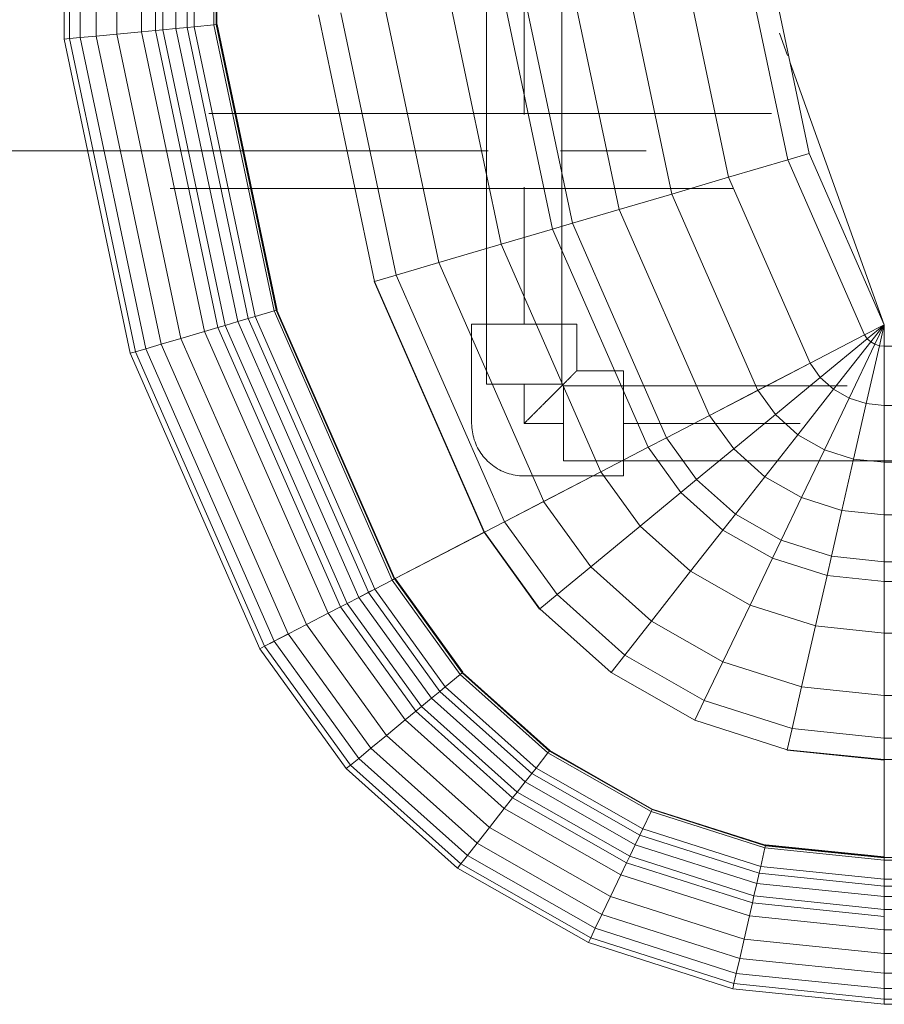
# Model space of a CAD drawing. Header units: millimetres. Extents: x 26623 to 48924, y 4737 to 39091.
# Tile 74 of 91: x 39844 to 40074, y 35569 to 35832. Entities that reach past the tile are written whole.
import ezdxf

# ---------------------------------------------------------------- set-up
doc = ezdxf.new("R2010")
doc.units = ezdxf.units.MM
doc.linetypes.add('ADSK_Скрыто', pattern=[300, 150, -150])
doc.linetypes.add('ADSK_Штриховая_ш3 п1_5', pattern=[225, 150, -75])
for name, color, linetype, lineweight in [('A-DETL-____-HDLN', 90, 'ADSK_Скрыто', 9), ('A-DETL-____-MBND', 5, 'ADSK_Штриховая_ш3 п1_5', 20), ('M-EQPM-____-OTLN', 50, 'Continuous', 20)]:
    doc.layers.add(name, color=color, linetype=linetype, lineweight=lineweight)

# ---------------------------------------------------------------- blocks, each defined once
blk = doc.blocks.new('Прямая форма - V line-609016-В_Этаж 03_Водопровод')
at = {"layer": 'M-EQPM-____-OTLN', "color": 253}
for p, q in [((124.56, -229.09), (124.56, -183.27)), ((140.36, -229.09), (140.36, -183.27)), ((155.5, -229.09), (155.5, -183.27)), ((169.53, -229.09), (169.53, -183.27)), ((182.02, -229.09), (182.02, -183.27)), ((187.3, -229.09), (187.3, -183.27)), ((201.03, -229.09), (201.03, -183.27)), ((217.65, -229.09), (217.65, -183.27)), ((229.01, -229.09), (229.01, -183.27)), ((234.78, -229.09), (234.78, -183.27)), ((260.84, -229.09), (260.84, -183.27)), ((261.6, -229.09), (261.6, -183.27)), ((266.64, -229.09), (266.64, -183.27)), ((268.48, -229.09), (268.48, -183.27)), ((271.3, -229.09), (271.3, -183.27)), ((274.68, -229.09), (274.68, -183.27)), ((280.15, -229.09), (280.15, -183.27)), ((286.45, -229.09), (286.45, -183.27)), ((291.73, -229.09), (291.73, -183.27)), ((295.82, -229.09), (295.82, -183.27)), ((298.6, -229.09), (298.6, -183.27)), ((299.99, -229.09), (299.99, -183.27)), ((118.83, -229.09), (49.02, -254.19)), ((73.23, -249.09), (118.83, -229.07)), ((124.56, -229.09), (118.83, -229.09)), ((118.83, -229.09), (124.43, -230.37)), ((118.83, -229.09), (124.56, -229.09)), ((118.83, -229.09), (124.04, -231.59)), ((118.83, -229.09), (124.43, -230.37)), ((118.83, -229.09), (123.41, -232.69)), ((118.83, -229.09), (124.04, -231.59)), ((118.83, -229.09), (122.57, -233.63)), ((118.83, -229.09), (123.41, -232.69)), ((118.83, -229.09), (121.56, -234.36)), ((118.83, -229.09), (122.57, -233.63)), ((121.57, -234.34), (118.85, -229.09)), ((124.04, -231.59), (124.43, -230.37)), ((124.04, -231.59), (124.43, -230.37)), ((124.43, -230.37), (124.56, -229.09)), ((124.43, -230.37), (124.56, -229.09)), ((139.86, -233.89), (124.43, -230.37)), ((139.86, -233.89), (124.43, -230.37)), ((140.36, -229.09), (124.56, -229.09)), ((140.36, -229.09), (124.56, -229.09)), ((139.86, -233.89), (140.36, -229.09)), ((139.86, -233.89), (140.36, -229.09)), ((155.5, -229.09), (140.36, -229.09)), ((155.5, -229.09), (140.36, -229.09)), ((154.66, -237.26), (155.5, -229.09)), ((154.66, -237.26), (155.5, -229.09)), ((169.53, -229.09), (155.5, -229.09)), ((169.53, -229.09), (155.5, -229.09)), ((168.36, -240.39), (169.53, -229.09)), ((168.36, -240.39), (169.53, -229.09)), ((182.02, -229.09), (169.53, -229.09)), ((182.02, -229.09), (169.53, -229.09)), ((180.56, -243.17), (182.02, -229.09)), ((180.56, -243.17), (182.02, -229.09)), ((187.3, -229.09), (182.02, -229.09)), ((187.3, -229.09), (182.02, -229.09)), ((185.73, -244.35), (187.3, -229.09)), ((185.73, -244.35), (187.3, -229.09)), ((201.03, -229.09), (187.3, -229.09)), ((201.03, -229.09), (187.3, -229.09)), ((199.15, -247.41), (201.03, -229.09)), ((199.15, -247.41), (201.03, -229.09)), ((217.65, -229.09), (201.03, -229.09)), ((217.65, -229.09), (201.03, -229.09)), ((215.38, -251.11), (217.65, -229.09)), ((215.38, -251.11), (217.65, -229.09)), ((229.01, -229.09), (217.65, -229.09)), ((229.01, -229.09), (217.65, -229.09)), ((226.48, -253.64), (229.01, -229.09)), ((226.48, -253.64), (229.01, -229.09)), ((234.78, -229.09), (229.01, -229.09)), ((234.78, -229.09), (229.01, -229.09)), ((232.12, -254.93), (234.78, -229.09)), ((232.12, -254.93), (234.78, -229.09)), ((232.25, -254.96), (234.91, -229.09)), ((232.25, -254.96), (234.91, -229.09)), ((260.84, -229.09), (234.78, -229.09)), ((234.91, -229.09), (234.78, -229.09)), ((260.71, -229.09), (234.91, -229.09)), ((257.45, -260.7), (260.71, -229.09)), ((257.45, -260.7), (260.71, -229.09)), ((257.58, -260.73), (260.84, -229.09)), ((257.58, -260.73), (260.84, -229.09)), ((257.71, -260.76), (260.97, -229.09)), ((257.71, -260.76), (260.97, -229.09)), ((258.32, -260.9), (261.6, -229.09)), ((258.32, -260.9), (261.6, -229.09)), ((260.84, -229.09), (260.71, -229.09)), ((260.97, -229.09), (260.84, -229.09)), ((261.6, -229.09), (260.97, -229.09)), ((266.64, -229.09), (261.6, -229.09)), ((266.64, -229.09), (261.6, -229.09)), ((263.25, -262.03), (266.64, -229.09)), ((263.25, -262.03), (266.64, -229.09)), ((265.04, -262.43), (268.48, -229.09)), ((265.04, -262.43), (268.48, -229.09)), ((268.48, -229.09), (266.64, -229.09)), ((268.48, -229.09), (266.64, -229.09)), ((267.8, -263.06), (271.3, -229.09)), ((267.8, -263.06), (271.3, -229.09)), ((271.3, -229.09), (268.48, -229.09)), ((271.3, -229.09), (268.48, -229.09)), ((271.1, -263.82), (274.68, -229.09)), ((271.1, -263.82), (274.68, -229.09)), ((274.68, -229.09), (271.3, -229.09)), ((274.68, -229.09), (271.3, -229.09)), ((272.96, -264.24), (276.59, -229.09)), ((272.96, -264.24), (276.59, -229.09)), ((276.59, -229.09), (274.68, -229.09)), ((276.59, -229.09), (274.68, -229.09)), ((276.45, -265.04), (280.15, -229.09)), ((276.45, -265.04), (280.15, -229.09)), ((280.15, -229.09), (276.59, -229.09)), ((280.15, -229.09), (276.59, -229.09)), ((286.45, -229.09), (280.15, -229.09)), ((286.45, -229.09), (280.15, -229.09)), ((282.6, -266.44), (286.45, -229.09)), ((282.6, -266.44), (286.45, -229.09)), ((291.73, -229.09), (286.45, -229.09)), ((291.73, -229.09), (286.45, -229.09)), ((287.76, -267.61), (291.73, -229.09)), ((287.76, -267.61), (291.73, -229.09)), ((295.82, -229.09), (291.73, -229.09)), ((295.82, -229.09), (291.73, -229.09)), ((291.75, -268.53), (295.82, -229.09)), ((291.75, -268.53), (295.82, -229.09)), ((294.47, -269.15), (298.6, -229.09)), ((294.47, -269.15), (298.6, -229.09)), ((298.6, -229.09), (295.82, -229.09)), ((298.6, -229.09), (295.82, -229.09)), ((295.83, -269.46), (299.99, -229.09)), ((295.83, -269.46), (299.99, -229.09)), ((299.99, -229.09), (298.6, -229.09)), ((299.99, -229.09), (298.6, -229.09)), ((122.57, -233.63), (123.41, -232.69)), ((122.57, -233.63), (123.41, -232.69)), ((123.41, -232.69), (124.04, -231.59)), ((123.41, -232.69), (124.04, -231.59)), ((136.04, -242.61), (123.41, -232.69)), ((136.04, -242.61), (123.41, -232.69)), ((138.4, -238.46), (124.04, -231.59)), ((138.4, -238.46), (124.04, -231.59)), ((74.91, -254.82), (121.57, -234.34)), ((74.91, -254.82), (121.57, -234.34)), ((121.56, -234.36), (122.57, -233.63)), ((121.56, -234.36), (122.57, -233.63)), ((129.09, -248.88), (121.56, -234.36)), ((129.11, -248.85), (121.57, -234.34)), ((132.89, -246.14), (122.57, -233.63)), ((132.89, -246.14), (122.57, -233.63)), ((138.4, -238.46), (139.86, -233.89)), ((138.4, -238.46), (139.86, -233.89)), ((154.66, -237.26), (139.86, -233.89)), ((154.66, -237.26), (139.86, -233.89)), ((136.04, -242.61), (138.4, -238.46)), ((136.04, -242.61), (138.4, -238.46)), ((152.17, -245.06), (138.4, -238.46)), ((152.17, -245.06), (138.4, -238.46)), ((152.17, -245.06), (154.66, -237.26)), ((152.17, -245.06), (154.66, -237.26)), ((168.36, -240.39), (154.66, -237.26)), ((168.36, -240.39), (154.66, -237.26)), ((164.92, -251.17), (168.36, -240.39)), ((164.92, -251.17), (168.36, -240.39)), ((180.56, -243.17), (168.36, -240.39)), ((180.56, -243.17), (168.36, -240.39)), ((132.89, -246.14), (136.04, -242.61)), ((132.89, -246.14), (136.04, -242.61)), ((148.15, -252.12), (136.04, -242.61)), ((148.15, -252.12), (136.04, -242.61)), ((176.28, -256.6), (180.56, -243.17)), ((176.28, -256.6), (180.56, -243.17)), ((185.73, -244.35), (180.56, -243.17)), ((185.73, -244.35), (180.56, -243.17)), ((129.09, -248.88), (132.89, -246.14)), ((129.09, -248.88), (132.89, -246.14)), ((142.78, -258.12), (132.89, -246.14)), ((142.78, -258.12), (132.89, -246.14)), ((148.15, -252.12), (152.17, -245.06)), ((148.15, -252.12), (152.17, -245.06)), ((164.92, -251.17), (152.17, -245.06)), ((164.92, -251.17), (152.17, -245.06)), ((181.08, -258.9), (185.73, -244.35)), ((181.08, -258.9), (185.73, -244.35)), ((199.15, -247.41), (185.73, -244.35)), ((199.15, -247.41), (185.73, -244.35)), ((24.73, -259.3), (73.23, -249.09)), ((74.91, -254.82), (73.23, -249.09)), ((74.91, -254.82), (73.23, -249.09)), ((79.55, -270.61), (129.11, -248.85)), ((79.55, -270.61), (129.11, -248.85)), ((136.31, -262.79), (129.09, -248.88)), ((136.33, -262.77), (129.11, -248.85)), ((193.57, -264.88), (199.15, -247.41)), ((193.57, -264.88), (199.15, -247.41)), ((215.38, -251.11), (199.15, -247.41)), ((215.38, -251.11), (199.15, -247.41)), ((159.36, -260.93), (164.92, -251.17)), ((159.36, -260.93), (164.92, -251.17)), ((176.28, -256.6), (164.92, -251.17)), ((176.28, -256.6), (164.92, -251.17)), ((208.67, -272.12), (215.38, -251.11)), ((208.67, -272.12), (215.38, -251.11)), ((226.48, -253.64), (215.38, -251.11)), ((226.48, -253.64), (215.38, -251.11)), ((142.78, -258.12), (148.15, -252.12)), ((142.78, -258.12), (148.15, -252.12)), ((159.36, -260.93), (148.15, -252.12)), ((159.36, -260.93), (148.15, -252.12)), ((219, -277.06), (226.48, -253.64)), ((219, -277.06), (226.48, -253.64)), ((232.12, -254.93), (226.48, -253.64)), ((232.12, -254.93), (226.48, -253.64)), ((25.3, -265.27), (74.91, -254.82)), ((25.3, -265.27), (74.91, -254.82)), ((47.1, -254.88), (41.1, -257.04)), ((79.55, -270.61), (74.91, -254.82)), ((79.55, -270.61), (74.91, -254.82)), ((169.35, -268.77), (176.28, -256.6)), ((169.35, -268.77), (176.28, -256.6)), ((181.08, -258.9), (176.28, -256.6)), ((181.08, -258.9), (176.28, -256.6)), ((224.25, -279.58), (232.12, -254.93)), ((224.25, -279.58), (232.12, -254.93)), ((232.25, -254.96), (232.12, -254.93)), ((232.25, -254.96), (232.12, -254.93)), ((136.31, -262.79), (142.78, -258.12)), ((136.31, -262.79), (142.78, -258.12)), ((151.94, -269.23), (142.78, -258.12)), ((151.94, -269.23), (142.78, -258.12)), ((173.57, -272.09), (181.08, -258.9)), ((173.57, -272.09), (181.08, -258.9)), ((193.57, -264.88), (181.08, -258.9)), ((193.57, -264.88), (181.08, -258.9)), ((151.94, -269.23), (159.36, -260.93)), ((151.94, -269.23), (159.36, -260.93)), ((169.35, -268.77), (159.36, -260.93)), ((169.35, -268.77), (159.36, -260.93)), ((247.94, -290.92), (257.58, -260.73)), ((247.94, -290.92), (257.58, -260.73)), ((248.06, -290.98), (257.71, -260.76)), ((248.06, -290.98), (257.71, -260.76)), ((248.63, -291.25), (258.32, -260.9)), ((248.63, -291.25), (258.32, -260.9)), ((253.22, -293.45), (263.25, -262.03)), ((253.22, -293.45), (263.25, -262.03)), ((254.88, -294.24), (265.04, -262.43)), ((254.88, -294.24), (265.04, -262.43)), ((257.45, -260.7), (257.58, -260.73)), ((257.58, -260.73), (257.45, -260.7)), ((257.71, -260.76), (257.58, -260.73)), ((257.71, -260.76), (257.58, -260.73)), ((258.32, -260.9), (257.71, -260.76)), ((258.32, -260.9), (257.71, -260.76)), ((263.25, -262.03), (258.32, -260.9)), ((263.25, -262.03), (258.32, -260.9)), ((265.04, -262.43), (263.25, -262.03)), ((265.04, -262.43), (263.25, -262.03)), ((267.8, -263.06), (265.04, -262.43)), ((267.8, -263.06), (265.04, -262.43)), ((84, -285.74), (136.33, -262.77)), ((84, -285.74), (136.33, -262.77)), ((143, -275.69), (136.31, -262.79)), ((143.01, -275.66), (136.33, -262.77)), ((184.55, -280.71), (193.57, -264.88)), ((184.55, -280.71), (193.57, -264.88)), ((208.67, -272.12), (193.57, -264.88)), ((208.67, -272.12), (193.57, -264.88)), ((257.45, -295.47), (267.8, -263.06)), ((257.45, -295.47), (267.8, -263.06)), ((260.52, -296.94), (271.1, -263.82)), ((260.52, -296.94), (271.1, -263.82)), ((262.26, -297.78), (272.96, -264.24)), ((262.26, -297.78), (272.96, -264.24)), ((265.5, -299.33), (276.45, -265.04)), ((265.5, -299.33), (276.45, -265.04)), ((271.1, -263.82), (267.8, -263.06)), ((271.1, -263.82), (267.8, -263.06)), ((272.96, -264.24), (271.1, -263.82)), ((272.96, -264.24), (271.1, -263.82)), ((276.45, -265.04), (272.96, -264.24)), ((276.45, -265.04), (272.96, -264.24)), ((282.6, -266.44), (276.45, -265.04)), ((282.6, -266.44), (276.45, -265.04)), ((271.23, -302.07), (282.6, -266.44)), ((271.23, -302.07), (282.6, -266.44)), ((276.02, -304.37), (287.76, -267.61)), ((276.02, -304.37), (287.76, -267.61)), ((287.76, -267.61), (282.6, -266.44)), ((287.76, -267.61), (282.6, -266.44)), ((291.75, -268.53), (287.76, -267.61)), ((291.75, -268.53), (287.76, -267.61)), ((143, -275.69), (151.94, -269.23)), ((143, -275.69), (151.94, -269.23)), ((160.1, -279.12), (151.94, -269.23)), ((160.1, -279.12), (151.94, -269.23)), ((160.1, -279.12), (169.35, -268.77)), ((160.1, -279.12), (169.35, -268.77)), ((173.57, -272.09), (169.35, -268.77)), ((173.57, -272.09), (169.35, -268.77)), ((279.74, -306.15), (291.75, -268.53)), ((279.74, -306.15), (291.75, -268.53)), ((282.27, -307.36), (294.47, -269.15)), ((282.27, -307.36), (294.47, -269.15)), ((283.54, -307.97), (295.83, -269.46)), ((283.54, -307.97), (295.83, -269.46)), ((294.47, -269.15), (291.75, -268.53)), ((294.47, -269.15), (291.75, -268.53)), ((295.83, -269.46), (294.47, -269.15)), ((295.83, -269.46), (294.47, -269.15)), ((26.87, -281.7), (79.55, -270.61)), ((26.87, -281.7), (79.55, -270.61)), ((84, -285.74), (79.55, -270.61)), ((84, -285.74), (79.55, -270.61)), ((163.55, -283.3), (173.57, -272.09)), ((163.55, -283.3), (173.57, -272.09)), ((184.55, -280.71), (173.57, -272.09)), ((184.55, -280.71), (173.57, -272.09)), ((197.84, -291.15), (208.67, -272.12)), ((197.84, -291.15), (208.67, -272.12)), ((219, -277.06), (208.67, -272.12)), ((219, -277.06), (208.67, -272.12)), ((88.13, -299.76), (143.01, -275.66)), ((88.13, -299.76), (143.01, -275.66)), ((148.95, -287.16), (143, -275.69)), ((148.97, -287.14), (143.01, -275.66)), ((206.92, -298.28), (219, -277.06)), ((206.92, -298.28), (219, -277.06)), ((224.25, -279.58), (219, -277.06)), ((224.25, -279.58), (219, -277.06)), ((148.95, -287.16), (160.1, -279.12)), ((148.95, -287.16), (160.1, -279.12)), ((163.55, -283.3), (160.1, -279.12)), ((163.55, -283.3), (160.1, -279.12)), ((172.52, -294.17), (184.55, -280.71)), ((172.52, -294.17), (184.55, -280.71)), ((197.84, -291.15), (184.55, -280.71)), ((197.84, -291.15), (184.55, -280.71)), ((211.54, -301.9), (224.25, -279.58)), ((224.25, -279.58), (211.54, -301.9)), ((151.47, -292.02), (163.55, -283.3)), ((151.47, -292.02), (163.55, -283.3)), ((172.52, -294.17), (163.55, -283.3)), ((172.52, -294.17), (163.55, -283.3)), ((28.37, -297.46), (84, -285.74)), ((28.37, -297.46), (84, -285.74)), ((88.13, -299.76), (84, -285.74)), ((88.13, -299.76), (84, -285.74)), ((91.79, -312.24), (148.97, -287.14)), ((91.79, -312.24), (148.97, -287.14)), ((151.47, -292.02), (148.95, -287.16)), ((151.49, -291.99), (148.97, -287.14)), ((183.37, -307.32), (197.84, -291.15)), ((183.37, -307.32), (197.84, -291.15)), ((206.92, -298.28), (197.84, -291.15)), ((206.92, -298.28), (197.84, -291.15)), ((247.94, -290.92), (232.37, -318.27)), ((232.37, -318.27), (247.94, -290.92)), ((232.48, -318.35), (248.06, -290.98)), ((232.48, -318.35), (248.06, -290.98)), ((232.98, -318.74), (248.63, -291.25)), ((232.98, -318.74), (248.63, -291.25)), ((248.06, -290.98), (247.94, -290.92)), ((248.06, -290.98), (247.94, -290.92)), ((248.63, -291.25), (248.06, -290.98)), ((248.63, -291.25), (248.06, -290.98)), ((253.22, -293.45), (248.63, -291.25)), ((253.22, -293.45), (248.63, -291.25)), ((93.35, -317.52), (151.49, -291.99)), ((93.35, -317.52), (151.49, -291.99)), ((158.02, -304.64), (151.47, -292.02)), ((158.03, -304.61), (151.49, -291.99)), ((237.01, -321.91), (253.22, -293.45)), ((237.01, -321.91), (253.22, -293.45)), ((254.88, -294.24), (253.22, -293.45)), ((254.88, -294.24), (253.22, -293.45)), ((158.02, -304.64), (172.52, -294.17)), ((158.02, -304.64), (172.52, -294.17)), ((183.37, -307.32), (172.52, -294.17)), ((183.37, -307.32), (172.52, -294.17)), ((238.47, -323.06), (254.88, -294.24)), ((238.47, -323.06), (254.88, -294.24)), ((240.73, -324.84), (257.45, -295.47)), ((240.73, -324.84), (257.45, -295.47)), ((257.45, -295.47), (254.88, -294.24)), ((257.45, -295.47), (254.88, -294.24)), ((260.52, -296.94), (257.45, -295.47)), ((260.52, -296.94), (257.45, -295.47)), ((190.79, -316.32), (206.92, -298.28)), ((190.79, -316.32), (206.92, -298.28)), ((211.54, -301.9), (206.92, -298.28)), ((211.54, -301.9), (206.92, -298.28)), ((243.43, -326.96), (260.52, -296.94)), ((243.43, -326.96), (260.52, -296.94)), ((244.96, -328.16), (262.26, -297.78)), ((244.96, -328.16), (262.26, -297.78)), ((262.26, -297.78), (260.52, -296.94)), ((262.26, -297.78), (260.52, -296.94)), ((265.5, -299.33), (262.26, -297.78)), ((265.5, -299.33), (262.26, -297.78)), ((29.77, -312.05), (88.13, -299.76)), ((29.77, -312.05), (88.13, -299.76)), ((91.79, -312.24), (88.13, -299.76)), ((91.79, -312.24), (88.13, -299.76)), ((247.81, -330.39), (265.5, -299.33)), ((247.81, -330.39), (265.5, -299.33)), ((271.23, -302.07), (265.5, -299.33)), ((271.23, -302.07), (265.5, -299.33)), ((194.56, -320.89), (211.54, -301.9)), ((211.54, -301.9), (194.56, -320.89)), ((252.85, -334.35), (271.23, -302.07)), ((252.85, -334.35), (271.23, -302.07)), ((257.07, -337.66), (276.02, -304.37)), ((257.07, -337.66), (276.02, -304.37)), ((276.02, -304.37), (271.23, -302.07)), ((276.02, -304.37), (271.23, -302.07)), ((279.74, -306.15), (276.02, -304.37)), ((279.74, -306.15), (276.02, -304.37)), ((97.38, -331.24), (158.03, -304.61)), ((97.38, -331.24), (158.03, -304.61)), ((165.94, -319.91), (158.02, -304.64)), ((165.96, -319.88), (158.03, -304.61)), ((260.34, -340.23), (279.74, -306.15)), ((260.34, -340.23), (279.74, -306.15)), ((282.27, -307.36), (279.74, -306.15)), ((282.27, -307.36), (279.74, -306.15)), ((165.94, -319.91), (183.37, -307.32)), ((165.94, -319.91), (183.37, -307.32)), ((190.79, -316.32), (183.37, -307.32)), ((190.79, -316.32), (183.37, -307.32)), ((262.56, -341.98), (282.27, -307.36)), ((262.56, -341.98), (282.27, -307.36)), ((263.67, -342.85), (283.54, -307.97)), ((263.67, -342.85), (283.54, -307.97)), ((283.54, -307.97), (282.27, -307.36)), ((283.54, -307.97), (282.27, -307.36)), ((31.01, -325.04), (91.79, -312.24)), ((31.01, -325.04), (91.79, -312.24)), ((93.35, -317.52), (91.79, -312.24)), ((93.35, -317.52), (91.79, -312.24)), ((31.53, -330.54), (93.35, -317.52)), ((31.53, -330.54), (93.35, -317.52)), ((97.38, -331.24), (93.35, -317.52)), ((97.38, -331.24), (93.35, -317.52)), ((171.36, -330.35), (190.79, -316.32)), ((171.36, -330.35), (190.79, -316.32)), ((194.56, -320.89), (190.79, -316.32)), ((194.56, -320.89), (190.79, -316.32)), ((102.26, -347.85), (165.96, -319.88)), ((102.26, -347.85), (165.96, -319.88)), ((171.36, -330.35), (165.94, -319.91)), ((171.37, -330.33), (165.96, -319.88)), ((232.37, -318.27), (211.59, -341.52)), ((211.59, -341.52), (232.37, -318.27)), ((211.67, -341.62), (232.48, -318.35)), ((211.67, -341.62), (232.48, -318.35)), ((212.08, -342.12), (232.98, -318.74)), ((212.08, -342.12), (232.98, -318.74)), ((232.48, -318.35), (232.37, -318.27)), ((232.48, -318.35), (232.37, -318.27)), ((232.98, -318.74), (232.48, -318.35)), ((232.98, -318.74), (232.48, -318.35)), ((237.01, -321.91), (232.98, -318.74)), ((237.01, -321.91), (232.98, -318.74)), ((174.11, -335.65), (194.56, -320.89)), ((174.11, -335.65), (194.56, -320.89)), ((194.65, -320.99), (174.17, -335.77)), ((174.17, -335.77), (194.65, -320.99)), ((194.65, -320.99), (194.56, -320.89)), ((194.65, -320.99), (194.56, -320.89)), ((215.37, -346.11), (237.01, -321.91)), ((215.37, -346.11), (237.01, -321.91)), ((238.47, -323.06), (237.01, -321.91)), ((238.47, -323.06), (237.01, -321.91)), ((216.57, -347.56), (238.47, -323.06)), ((216.57, -347.56), (238.47, -323.06)), ((218.42, -349.8), (240.73, -324.84)), ((218.42, -349.8), (240.73, -324.84)), ((240.73, -324.84), (238.47, -323.06)), ((240.73, -324.84), (238.47, -323.06)), ((243.43, -326.96), (240.73, -324.84)), ((243.43, -326.96), (240.73, -324.84)), ((220.62, -352.47), (243.43, -326.96)), ((220.62, -352.47), (243.43, -326.96)), ((244.96, -328.16), (243.43, -326.96)), ((244.96, -328.16), (243.43, -326.96)), ((105.6, -359.2), (171.37, -330.33)), ((105.6, -359.2), (171.37, -330.33)), ((174.12, -335.63), (171.37, -330.33)), ((221.87, -353.98), (244.96, -328.16)), ((221.87, -353.98), (244.96, -328.16)), ((224.2, -356.81), (247.81, -330.39)), ((224.2, -356.81), (247.81, -330.39)), ((247.81, -330.39), (244.96, -328.16)), ((247.81, -330.39), (244.96, -328.16)), ((252.85, -334.35), (247.81, -330.39)), ((252.85, -334.35), (247.81, -330.39)), ((32.89, -344.83), (97.38, -331.24)), ((32.89, -344.83), (97.38, -331.24)), ((102.26, -347.85), (97.38, -331.24)), ((102.26, -347.85), (97.38, -331.24)), ((107.3, -364.97), (174.12, -335.63)), ((107.3, -364.97), (174.12, -335.63)), ((107.33, -365.1), (174.19, -335.75)), ((107.33, -365.1), (174.19, -335.75)), ((174.17, -335.77), (174.11, -335.65)), ((174.19, -335.75), (174.12, -335.63)), ((174.17, -335.77), (186.47, -359.48)), ((186.5, -359.48), (174.19, -335.75)), ((228.31, -361.79), (252.85, -334.35)), ((228.31, -361.79), (252.85, -334.35)), ((257.07, -337.66), (252.85, -334.35)), ((257.07, -337.66), (252.85, -334.35)), ((231.76, -365.97), (257.07, -337.66)), ((231.76, -365.97), (257.07, -337.66)), ((260.34, -340.23), (257.07, -337.66)), ((260.34, -340.23), (257.07, -337.66)), ((234.43, -369.21), (260.34, -340.23)), ((234.43, -369.21), (260.34, -340.23)), ((262.56, -341.98), (260.34, -340.23)), ((262.56, -341.98), (260.34, -340.23)), ((211.5, -341.42), (186.47, -359.48)), ((186.47, -359.48), (211.5, -341.42)), ((186.56, -359.58), (211.59, -341.52)), ((186.56, -359.58), (211.59, -341.52)), ((186.62, -359.7), (211.67, -341.62)), ((186.62, -359.7), (211.67, -341.62)), ((186.91, -360.29), (212.08, -342.12)), ((186.91, -360.29), (212.08, -342.12)), ((211.5, -341.42), (211.59, -341.52)), ((211.59, -341.52), (211.5, -341.42)), ((211.67, -341.62), (211.59, -341.52)), ((211.67, -341.62), (211.59, -341.52)), ((212.08, -342.12), (211.67, -341.62)), ((212.08, -342.12), (211.67, -341.62)), ((215.37, -346.11), (212.08, -342.12)), ((215.37, -346.11), (212.08, -342.12)), ((236.25, -371.41), (262.56, -341.98)), ((236.25, -371.41), (262.56, -341.98)), ((237.16, -372.51), (263.67, -342.85)), ((237.16, -372.51), (263.67, -342.85)), ((263.67, -342.85), (262.56, -341.98)), ((263.67, -342.85), (262.56, -341.98)), ((189.31, -364.92), (215.37, -346.11)), ((189.31, -364.92), (215.37, -346.11)), ((216.57, -347.56), (215.37, -346.11)), ((216.57, -347.56), (215.37, -346.11)), ((34.54, -362.11), (102.26, -347.85)), ((34.54, -362.11), (102.26, -347.85)), ((105.6, -359.2), (102.26, -347.85)), ((105.6, -359.2), (102.26, -347.85)), ((190.19, -366.61), (216.57, -347.56)), ((190.19, -366.61), (216.57, -347.56)), ((218.42, -349.8), (216.57, -347.56)), ((218.42, -349.8), (216.57, -347.56)), ((191.54, -369.2), (218.42, -349.8)), ((191.54, -369.2), (218.42, -349.8)), ((220.62, -352.47), (218.42, -349.8)), ((220.62, -352.47), (218.42, -349.8)), ((193.14, -372.31), (220.62, -352.47)), ((193.14, -372.31), (220.62, -352.47)), ((194.06, -374.06), (221.87, -353.98)), ((194.06, -374.06), (221.87, -353.98)), ((221.87, -353.98), (220.62, -352.47)), ((221.87, -353.98), (220.62, -352.47)), ((224.2, -356.81), (221.87, -353.98)), ((224.2, -356.81), (221.87, -353.98)), ((195.76, -377.34), (224.2, -356.81)), ((195.76, -377.34), (224.2, -356.81)), ((228.31, -361.79), (224.2, -356.81)), ((228.31, -361.79), (224.2, -356.81)), ((35.67, -373.93), (105.6, -359.2)), ((35.67, -373.93), (105.6, -359.2)), ((107.3, -364.97), (105.6, -359.2)), ((107.3, -364.97), (105.6, -359.2)), ((186.54, -359.6), (186.47, -359.48)), ((186.5, -359.48), (186.56, -359.6)), ((114.96, -391.04), (186.54, -359.61)), ((114.96, -391.04), (186.54, -359.61)), ((115, -391.17), (186.6, -359.73)), ((115, -391.17), (186.6, -359.73)), ((115.17, -391.77), (186.9, -360.28)), ((115.17, -391.77), (186.9, -360.28)), ((186.6, -359.72), (186.54, -359.6)), ((186.62, -359.72), (186.56, -359.6)), ((186.9, -360.3), (186.6, -359.72)), ((186.91, -360.27), (186.62, -359.72)), ((189.3, -364.93), (186.9, -360.3)), ((189.31, -364.91), (186.91, -360.27)), ((198.76, -383.13), (228.31, -361.79)), ((198.76, -383.13), (228.31, -361.79)), ((231.76, -365.97), (228.31, -361.79)), ((231.76, -365.97), (228.31, -361.79)), ((36.24, -379.93), (107.3, -364.97)), ((36.24, -379.93), (107.3, -364.97)), ((107.33, -365.1), (107.3, -364.97)), ((107.33, -365.1), (107.3, -364.97)), ((116.66, -396.81), (189.3, -364.91)), ((116.66, -396.81), (189.3, -364.91)), ((117.19, -398.64), (190.17, -366.6)), ((117.19, -398.64), (190.17, -366.6)), ((190.17, -366.62), (189.3, -364.93)), ((190.19, -366.59), (189.31, -364.91)), ((191.52, -369.21), (190.17, -366.62)), ((191.54, -369.19), (190.19, -366.59)), ((201.27, -387.98), (231.76, -365.97)), ((201.27, -387.98), (231.76, -365.97)), ((234.43, -369.21), (231.76, -365.97)), ((234.43, -369.21), (231.76, -365.97)), ((118.02, -401.46), (191.52, -369.2)), ((118.02, -401.46), (191.52, -369.2)), ((193.13, -372.32), (191.52, -369.21)), ((193.14, -372.29), (191.54, -369.19)), ((203.22, -391.74), (234.43, -369.21)), ((203.22, -391.74), (234.43, -369.21)), ((236.25, -371.41), (234.43, -369.21)), ((236.25, -371.41), (234.43, -369.21)), ((119.02, -404.84), (193.14, -372.29)), ((119.02, -404.84), (193.14, -372.29)), ((194.04, -374.07), (193.13, -372.32)), ((194.06, -374.05), (193.14, -372.29)), ((204.55, -394.29), (236.25, -371.41)), ((204.55, -394.29), (236.25, -371.41)), ((205.2, -395.58), (237.16, -372.51)), ((205.2, -395.58), (237.16, -372.51)), ((237.16, -372.51), (236.25, -371.41)), ((237.16, -372.51), (236.25, -371.41)), ((119.58, -406.75), (194.04, -374.05)), ((119.58, -406.75), (194.04, -374.05)), ((195.73, -377.33), (194.04, -374.07)), ((195.76, -377.33), (194.06, -374.05)), ((120.63, -410.31), (195.74, -377.33)), ((120.63, -410.31), (195.74, -377.33)), ((198.73, -383.11), (195.74, -377.35)), ((198.76, -383.11), (195.77, -377.35)), ((122.48, -416.6), (198.76, -383.11)), ((122.48, -416.6), (198.76, -383.11)), ((201.25, -387.96), (198.75, -383.14)), ((201.27, -387.96), (198.77, -383.14)), ((124.03, -421.88), (201.26, -387.97)), ((124.03, -421.88), (201.26, -387.97)), ((203.2, -391.72), (201.26, -387.99)), ((203.22, -391.72), (201.29, -387.99)), ((114.92, -390.91), (38.82, -406.94)), ((38.82, -406.94), (114.92, -390.91)), ((38.83, -407.07), (114.96, -391.04)), ((38.83, -407.07), (114.96, -391.04)), ((114.92, -390.91), (114.96, -391.04)), ((114.96, -391.04), (114.92, -390.91)), ((115, -391.17), (114.96, -391.04)), ((115, -391.17), (114.96, -391.04)), ((38.84, -407.21), (115, -391.17)), ((38.84, -407.21), (115, -391.17)), ((38.9, -407.83), (115.17, -391.77)), ((38.9, -407.83), (115.17, -391.77)), ((115.17, -391.77), (115, -391.17)), ((115.17, -391.77), (115, -391.17)), ((116.66, -396.81), (115.17, -391.77)), ((116.66, -396.81), (115.17, -391.77)), ((125.23, -425.96), (203.21, -391.73)), ((125.23, -425.96), (203.21, -391.73)), ((204.53, -394.28), (203.21, -391.75)), ((204.55, -394.28), (203.24, -391.75)), ((126.05, -428.75), (204.54, -394.29)), ((126.05, -428.75), (204.54, -394.29)), ((126.45, -430.14), (205.21, -395.56)), ((126.45, -430.14), (205.21, -395.56)), ((205.2, -395.58), (204.54, -394.3)), ((39.4, -413.08), (116.66, -396.81)), ((39.4, -413.08), (116.66, -396.81)), ((39.58, -414.98), (117.19, -398.64)), ((39.58, -414.98), (117.19, -398.64)), ((117.19, -398.64), (116.66, -396.81)), ((117.19, -398.64), (116.66, -396.81)), ((118.02, -401.46), (117.19, -398.64)), ((118.02, -401.46), (117.19, -398.64)), ((39.87, -417.92), (118.02, -401.46)), ((39.87, -417.92), (118.02, -401.46)), ((119.02, -404.84), (118.02, -401.46)), ((119.02, -404.84), (118.02, -401.46)), ((40.2, -421.44), (119.02, -404.84)), ((40.2, -421.44), (119.02, -404.84)), ((40.39, -423.42), (119.58, -406.75)), ((40.39, -423.42), (119.58, -406.75)), ((119.58, -406.75), (119.02, -404.84)), ((119.58, -406.75), (119.02, -404.84)), ((120.63, -410.31), (119.58, -406.75)), ((120.63, -410.31), (119.58, -406.75)), ((-38.9, -407.83), (38.9, -407.83)), ((-38.9, -407.83), (38.9, -407.83)), ((-38.84, -407.21), (38.84, -407.21)), ((-38.84, -407.21), (38.84, -407.21)), ((-38.83, -407.07), (38.83, -407.07)), ((-38.83, -407.07), (38.83, -407.07)), ((38.82, -406.94), (38.83, -407.07)), ((38.83, -407.07), (38.82, -406.94)), ((38.84, -407.21), (38.83, -407.07)), ((38.84, -407.21), (38.83, -407.07)), ((38.9, -407.83), (38.84, -407.21)), ((38.9, -407.83), (38.84, -407.21)), ((39.4, -413.08), (38.9, -407.83)), ((39.4, -413.08), (38.9, -407.83)), ((40.74, -427.13), (120.63, -410.31)), ((40.74, -427.13), (120.63, -410.31)), ((122.48, -416.6), (120.63, -410.31)), ((122.48, -416.6), (120.63, -410.31)), ((-39.4, -413.08), (39.4, -413.08)), ((-39.4, -413.08), (39.4, -413.08)), ((39.58, -414.98), (39.4, -413.08)), ((39.58, -414.98), (39.4, -413.08)), ((-39.58, -414.98), (39.58, -414.98)), ((-39.58, -414.98), (39.58, -414.98)), ((39.87, -417.92), (39.58, -414.98)), ((39.87, -417.92), (39.58, -414.98)), ((41.37, -433.69), (122.48, -416.6)), ((41.37, -433.69), (122.48, -416.6)), ((124.03, -421.88), (122.48, -416.6)), ((124.03, -421.88), (122.48, -416.6)), ((-39.86, -417.92), (39.87, -417.92)), ((-39.86, -417.92), (39.87, -417.92)), ((40.2, -421.44), (39.87, -417.92)), ((40.2, -421.44), (39.87, -417.92)), ((-40.2, -421.44), (40.2, -421.44)), ((-40.2, -421.44), (40.2, -421.44)), ((40.39, -423.42), (40.2, -421.44)), ((40.39, -423.42), (40.2, -421.44)), ((41.89, -439.17), (124.03, -421.88)), ((41.89, -439.17), (124.03, -421.88)), ((125.23, -425.96), (124.03, -421.88)), ((125.23, -425.96), (124.03, -421.88)), ((-40.39, -423.42), (40.39, -423.42)), ((-40.39, -423.42), (40.39, -423.42)), ((40.74, -427.13), (40.39, -423.42)), ((40.74, -427.13), (40.39, -423.42)), ((-40.74, -427.13), (40.74, -427.13)), ((-40.74, -427.13), (40.74, -427.13)), ((41.37, -433.69), (40.74, -427.13)), ((41.37, -433.69), (40.74, -427.13)), ((42.3, -443.43), (125.23, -425.96)), ((42.3, -443.43), (125.23, -425.96)), ((126.05, -428.75), (125.23, -425.96)), ((126.05, -428.75), (125.23, -425.96)), ((42.57, -446.33), (126.05, -428.75)), ((42.57, -446.33), (126.05, -428.75)), ((42.71, -447.77), (126.45, -430.14)), ((42.71, -447.77), (126.45, -430.14)), ((126.45, -430.14), (126.05, -428.75)), ((126.45, -430.14), (126.05, -428.75)), ((-41.37, -433.69), (41.37, -433.69)), ((-41.37, -433.69), (41.37, -433.69)), ((41.89, -439.17), (41.37, -433.69)), ((41.89, -439.17), (41.37, -433.69)), ((-41.89, -439.17), (41.89, -439.17)), ((-41.89, -439.17), (41.89, -439.17)), ((42.3, -443.43), (41.89, -439.17)), ((42.3, -443.43), (41.89, -439.17)), ((-42.3, -443.43), (42.3, -443.43)), ((-42.3, -443.43), (42.3, -443.43)), ((42.57, -446.33), (42.3, -443.43)), ((42.57, -446.33), (42.3, -443.43)), ((-42.71, -447.77), (42.71, -447.77)), ((-42.71, -447.77), (42.71, -447.77)), ((-42.57, -446.33), (42.57, -446.33)), ((-42.57, -446.33), (42.57, -446.33)), ((42.71, -447.77), (42.57, -446.33)), ((42.71, -447.77), (42.57, -446.33))]:
    blk.add_line(p, q, dxfattribs=at)
blk = doc.blocks.new('Прямая форма - FU - 054-612791-В_Этаж 03_Водопровод')
blk.add_blockref('Прямая форма - V line-609016-В_Этаж 03_Водопровод', (0, 0))
blk = doc.blocks.new('V line_ifc_RVT-1-В_Этаж 03_Водопровод')
at = {"layer": 'M-EQPM-____-OTLN', "color": 253, "lineweight": 20, "rotation": 270}
blk.add_blockref('Прямая форма - FU - 054-612791-В_Этаж 03_Водопровод', (40303.24, 35869.15), dxfattribs=at)
blk = doc.blocks.new('ADSK_Полипропилен_Отвод - Универсальный-V33-В_Этаж 03_Водопровод')
at = {"layer": 'A-DETL-____-MBND', "color": 150}
for p, q in [((0, 14), (-26.5, 14)), ((-26.5, 14), (-26.5, -14)), ((14, -26.5), (14, 0)), ((-26.5, -14), (-14, -14)), ((-14, -14), (-14, -26.5)), ((-14, -26.5), (14, -26.5))]:
    blk.add_line(p, q, dxfattribs=at)
at = {"layer": 'A-DETL-____-MBND', "color": 150, "flags": 128}
blk.add_lwpolyline([(14, 0), (13.99, 0.56), (13.96, 1.12), (13.9, 1.68), (13.82, 2.23), (13.72, 2.78), (13.6, 3.33), (13.45, 3.87), (13.29, 4.4), (13.1, 4.93), (12.89, 5.45), (12.67, 5.96), (12.42, 6.46), (12.15, 6.96), (11.86, 7.44), (11.55, 7.9), (11.23, 8.36), (10.89, 8.8), (10.53, 9.23), (10.15, 9.64), (9.75, 10.04), (9.34, 10.43), (8.92, 10.79), (8.48, 11.14), (8.03, 11.47), (7.56, 11.78), (7.09, 12.07), (6.6, 12.35), (6.1, 12.6), (5.59, 12.84), (5.07, 13.05), (4.55, 13.24), (4.01, 13.41), (3.47, 13.56), (2.93, 13.69), (2.38, 13.8), (1.83, 13.88), (1.27, 13.94), (0.71, 13.98), (0.15, 14), (0, 14)], dxfattribs=at)
at = {"layer": 'A-DETL-____-MBND', "color": 150}
blk.add_open_spline([(-14, -14), (-13.99, -14), (-13.92, -13.93), (-13.71, -13.72), (-13.5, -13.5), (-13.23, -13.23), (-12.9, -12.91), (-12.53, -12.54), (-12.12, -12.12), (-11.69, -11.68), (-11.2, -11.2), (-10.69, -10.7), (-10.16, -10.16), (-9.62, -9.61), (-8.85, -8.85), (-8.05, -8.05), (-7.24, -7.23), (-6.4, -6.4), (-4.9, -4.9), (-2.69, -2.7), (-0.9, -0.89), (0, 0)], degree=3, knots=[0, 0, 0, 0, 0.071429, 0.107143, 0.142857, 0.178571, 0.214286, 0.25, 0.285714, 0.321429, 0.357143, 0.392857, 0.428571, 0.464286, 0.5, 0.571429, 0.607143, 0.642857, 0.714286, 0.857143, 1, 1, 1, 1], dxfattribs=at)

msp = doc.modelspace()

# ---------------------------------------------------------------- linework, layer by layer
at = {"layer": 'A-DETL-____-HDLN', "color": 140}
for p, q in [((39968.15, 35734.49), (39988.15, 35734.49)), ((39988.65, 35733.99), (39988.65, 35713.99))]:
    msp.add_line(p, q, dxfattribs=at)
at = {"layer": 'A-DETL-____-MBND', "color": 150}
for p, q in [((39968.15, 35941.65), (39968.15, 35796.65)), ((39988.15, 35796.65), (39988.15, 35941.65)), ((39978.15, 35931.99), (39978.15, 35806.31)), ((40269.05, 35806.65), (39433.74, 35806.65)), ((39968.53, 35796.65), (39490.4, 35796.65)), ((39968.15, 35796.65), (39968.15, 35734.49)), ((40235.64, 35796.65), (39987.81, 35796.65)), ((39988.15, 35734.49), (39988.15, 35796.65)), ((39433.74, 35786.65), (40269.24, 35786.65)), ((39978.15, 35786.99), (39978.15, 35750.49)), ((39978.15, 35723.99), (39978.15, 35734.49)), ((40289.24, 35733.99), (39988.65, 35733.99)), ((39988.65, 35723.99), (39978.15, 35723.99)), ((40276.74, 35723.99), (40004.65, 35723.99)), ((39988.65, 35713.99), (40292.74, 35713.99))]:
    msp.add_line(p, q, dxfattribs=at)

# ---------------------------------------------------------------- block references
at = {"lineweight": 9}
msp.add_blockref('V line_ifc_RVT-1-В_Этаж 03_Водопровод', (0, 0), dxfattribs=at)
at = {"layer": 'A-DETL-____-MBND', "color": 150, "rotation": 180.0000468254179}
msp.add_blockref('ADSK_Полипропилен_Отвод - Универсальный-V33-В_Этаж 03_Водопровод', (39978.15, 35723.99), dxfattribs=at)

doc.saveas('drawing.dxf')
